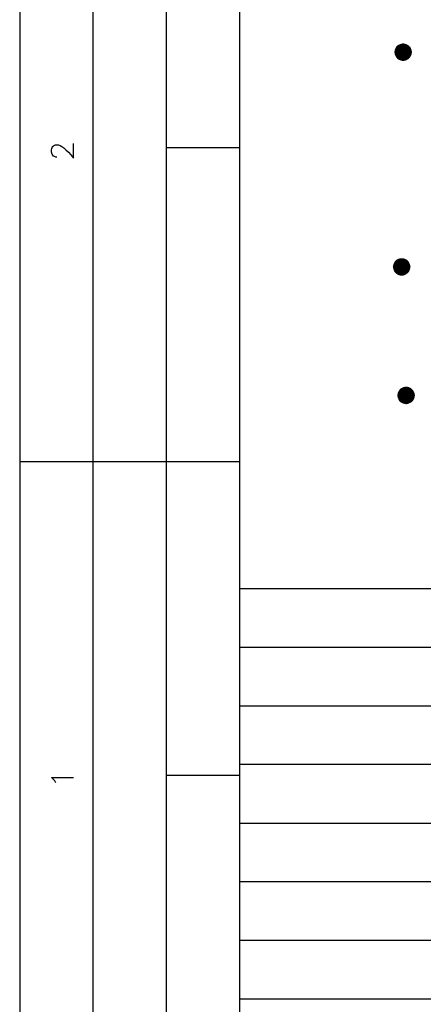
# Model space of a CAD drawing. Header units: millimetres. Extents: x 8 to 202, y 3 to 294.
# Tile 5 of 29: x 8 to 37, y 75 to 146. Entities that reach past the tile are written whole.
import ezdxf

# ---------------------------------------------------------------- set-up
doc = ezdxf.new("R2010")
doc.units = ezdxf.units.MM
doc.layers.add('DGE_CONTORNOS', color=7, linetype='Continuous', lineweight=0)
doc.layers.add('DGE_RELLENO', color=7, linetype='Continuous', lineweight=0)

msp = doc.modelspace()

# ---------------------------------------------------------------- hatches: boundary and pattern name
at = {"layer": 'DGE_RELLENO', "true_color": 0x000000}
for points in [[(34.9462, 143.9192), (34.8192, 143.7922), (35.3272, 143.4112)], [(35.1367, 144.0039), (34.9462, 143.9192), (35.3272, 143.4112)], [(35.3272, 144.0462), (35.1367, 144.0039), (35.3272, 143.4112)], [(35.5177, 144.0039), (35.3272, 144.0462), (35.3272, 143.4112)], [(35.687, 143.9192), (35.5177, 144.0039), (35.3272, 143.4112)], [(35.8352, 143.7922), (35.687, 143.9192), (35.3272, 143.4112)], [(34.7345, 143.6017), (34.6922, 143.4112), (35.3272, 143.4112)], [(34.6922, 143.4112), (34.7345, 143.2207), (35.3272, 143.4112)], [(34.8192, 143.7922), (34.7345, 143.6017), (35.3272, 143.4112)], [(34.7345, 143.2207), (34.8192, 143.0514), (35.3272, 143.4112)], [(34.8192, 143.0514), (34.9462, 142.9032), (35.3272, 143.4112)], [(34.9462, 142.9032), (35.1367, 142.8186), (35.3272, 143.4112)], [(35.1367, 142.8186), (35.3272, 142.7762), (35.3272, 143.4112)], [(35.9198, 143.6017), (35.8352, 143.7922), (35.3272, 143.4112)], [(35.9622, 143.4112), (35.9198, 143.6017), (35.3272, 143.4112)], [(35.3272, 142.7762), (35.5177, 142.8186), (35.3272, 143.4112)], [(35.5177, 142.8186), (35.687, 142.9032), (35.3272, 143.4112)], [(35.687, 142.9032), (35.8352, 143.0514), (35.3272, 143.4112)], [(35.8352, 143.0514), (35.9198, 143.2207), (35.3272, 143.4112)], [(35.9198, 143.2207), (35.9622, 143.4112), (35.3272, 143.4112)], [(34.7133, 128.4041), (34.6287, 128.2347), (35.2213, 128.0442)], [(34.8403, 128.5522), (34.7133, 128.4041), (35.2213, 128.0442)], [(35.0308, 128.6369), (34.8403, 128.5522), (35.2213, 128.0442)], [(35.2213, 128.6581), (35.0308, 128.6369), (35.2213, 128.0442)], [(35.4118, 128.6369), (35.2213, 128.6581), (35.2213, 128.0442)], [(35.5812, 128.5522), (35.4118, 128.6369), (35.2213, 128.0442)], [(35.7293, 128.4041), (35.5812, 128.5522), (35.2213, 128.0442)], [(35.814, 128.2347), (35.7293, 128.4041), (35.2213, 128.0442)], [(34.6287, 128.2347), (34.5863, 128.0442), (35.2213, 128.0442)], [(34.5863, 128.0442), (34.6287, 127.8537), (35.2213, 128.0442)], [(34.6287, 127.8537), (34.7133, 127.6632), (35.2213, 128.0442)], [(34.7133, 127.6632), (34.8403, 127.5362), (35.2213, 128.0442)], [(34.8403, 127.5362), (35.0308, 127.4304), (35.2213, 128.0442)], [(35.0308, 127.4304), (35.2213, 127.4092), (35.2213, 128.0442)], [(35.8563, 128.0442), (35.814, 128.2347), (35.2213, 128.0442)], [(35.2213, 127.4092), (35.4118, 127.4304), (35.2213, 128.0442)], [(35.4118, 127.4304), (35.5812, 127.5362), (35.2213, 128.0442)], [(35.5812, 127.5362), (35.7293, 127.6632), (35.2213, 128.0442)], [(35.7293, 127.6632), (35.814, 127.8537), (35.2213, 128.0442)], [(35.814, 127.8537), (35.8563, 128.0442), (35.2213, 128.0442)], [(35.0308, 119.1966), (34.9462, 119.0272), (35.5388, 118.8367)], [(35.1578, 119.3447), (35.0308, 119.1966), (35.5388, 118.8367)], [(35.3483, 119.4294), (35.1578, 119.3447), (35.5388, 118.8367)], [(35.5388, 119.4717), (35.3483, 119.4294), (35.5388, 118.8367)], [(35.7293, 119.4294), (35.5388, 119.4717), (35.5388, 118.8367)], [(35.8987, 119.3447), (35.7293, 119.4294), (35.5388, 118.8367)], [(36.0468, 119.1966), (35.8987, 119.3447), (35.5388, 118.8367)], [(36.1315, 119.0272), (36.0468, 119.1966), (35.5388, 118.8367)], [(34.9462, 119.0272), (34.9038, 118.8367), (35.5388, 118.8367)], [(34.9038, 118.8367), (34.9462, 118.6462), (35.5388, 118.8367)], [(34.9462, 118.6462), (35.0308, 118.4557), (35.5388, 118.8367)], [(35.0308, 118.4557), (35.1578, 118.3287), (35.5388, 118.8367)], [(35.1578, 118.3287), (35.3483, 118.2441), (35.5388, 118.8367)], [(35.3483, 118.2441), (35.5388, 118.2017), (35.5388, 118.8367)], [(36.1738, 118.8367), (36.1315, 119.0272), (35.5388, 118.8367)], [(35.5388, 118.2017), (35.7293, 118.2441), (35.5388, 118.8367)], [(35.7293, 118.2441), (35.8987, 118.3287), (35.5388, 118.8367)], [(35.8987, 118.3287), (36.0468, 118.4557), (35.5388, 118.8367)], [(36.0468, 118.4557), (36.1315, 118.6462), (35.5388, 118.8367)], [(36.1315, 118.6462), (36.1738, 118.8367), (35.5388, 118.8367)]]:
    msp.add_hatch(color=7, dxfattribs=at).paths.add_polyline_path(points, flags=0)

# ---------------------------------------------------------------- linework, layer by layer
at = {"layer": 'DGE_CONTORNOS', "lineweight": 25}
for points in [[(7.8952, 293.8851), (7.8952, 3.2244)], [(13.1233, 293.8851), (13.1233, 24.2005)], [(18.3727, 293.8851), (18.3727, 3.2244)], [(23.622, 293.8851), (23.622, 3.2244)], [(10.5622, 135.8971), (10.4698, 135.9059), (10.3897, 135.9337), (10.3217, 135.9777), (10.2659, 136.0352), (10.2223, 136.1034), (10.1909, 136.1796), (10.1718, 136.2612), (10.165, 136.3452), (10.1705, 136.4291), (10.1884, 136.5102), (10.2186, 136.5855), (10.2612, 136.6526), (10.3162, 136.7085), (10.3837, 136.7507), (10.4636, 136.7763), (10.556, 136.7826), (10.6609, 136.767), (10.7783, 136.7266), (10.9083, 136.6588), (11.0509, 136.5607), (11.2061, 136.4298), (11.3739, 136.2633), (11.5544, 136.0584), (11.7475, 135.8124), (11.7475, 136.8707)], [(23.622, 136.5744), (18.3727, 136.5744)], [(7.8952, 114.0954), (23.622, 114.0954)], [(23.622, 105.0149), (201.9935, 105.0149)], [(23.622, 100.8027), (201.9935, 100.8027)], [(23.622, 96.6117), (201.9935, 96.6117)], [(23.622, 92.4207), (201.9935, 92.4207)], [(10.4775, 91.0872), (10.414, 91.2354), (10.1812, 91.4682), (11.7475, 91.4682)], [(23.622, 91.6164), (18.3727, 91.6164)], [(23.622, 88.2085), (201.9935, 88.2085)], [(23.622, 84.0176), (201.9935, 84.0176)], [(23.622, 79.8266), (201.9935, 79.8266)], [(23.622, 75.6144), (201.9935, 75.6144)]]:
    msp.add_lwpolyline(points, dxfattribs=at)

doc.saveas('drawing.dxf')
